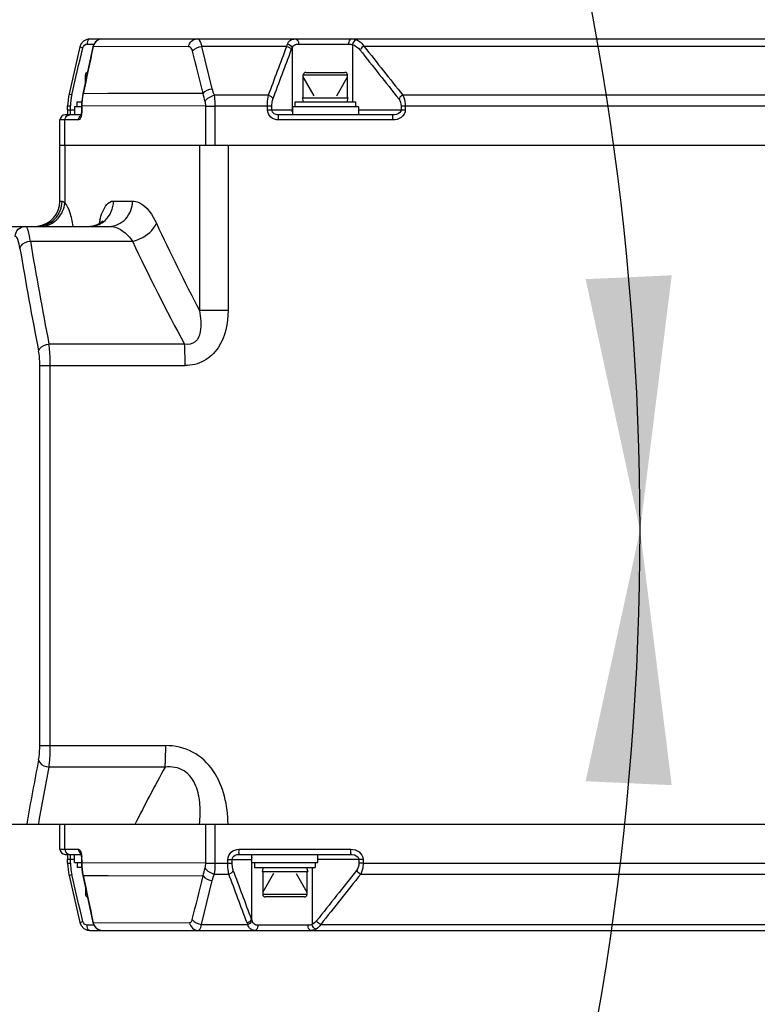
# Model space of a CAD drawing. Header units: millimetres. Extents: x 0 to 8410, y 0 to 5940.
# Tile 74 of 122: x 5145 to 5291, y 1736 to 1930. Entities that reach past the tile are written whole.
import ezdxf

# ---------------------------------------------------------------- set-up
doc = ezdxf.new("R2010")
doc.units = ezdxf.units.MM
doc.header["$LTSCALE"] = 462.55
doc.layers.get('0').update_dxf_attribs({"linetype": 'CONTINUOUS'})
for name, color, linetype in [('204102000021_DXF_DIMENSION', 7, 'CONTINUOUS'), ('304102000022DXF_CONTINUOUS_LINE', 7, 'CONTINUOUS'), ('304105000070DXF_CONTINUOUS_LINE', 7, 'CONTINUOUS'), ('304106000010DXF_CONTINUOUS_LINE', 7, 'CONTINUOUS'), ('304107000020DXF_CONTINUOUS_LINE', 7, 'CONTINUOUS'), ('304107000021DXF_CONTINUOUS_LINE', 7, 'CONTINUOUS'), ('501023000065DXF_CONTINUOUS_LINE', 7, 'CONTINUOUS'), ('604006000002DXF_CONTINUOUS_LINE', 7, 'CONTINUOUS')]:
    doc.layers.add(name, color=color, linetype=linetype)
doc.styles.get("Standard").update_dxf_attribs({"font": 'txt', "width": 0.7})
doc.dimstyles.new('DIMSTYLE_12', dxfattribs={"dimtxt": 65, "dimasz": 50, "dimexe": 1, "dimexo": 0, "dimtad": 1, "dimdsep": 46, "dimtxsty": 'Standard', "dimblk": '_FILLED', "dimblk1": '_FILLED', "dimblk2": '_FILLED', "dimcen": 0.09, "dimclrt": 5, "dimazin": 2, "dimtp": 0.5, "dimtm": 0.5, "dimtfac": 1, "dimtofl": 0, "dimtmove": 0, "dimatfit": 3, "dimldrblk": '_FILLED', "dimfxl": 0, "dimtolj": 1, "dimarcsym": 0})
doc.dimstyles.new('DIMSTYLE_13', dxfattribs={"dimtxt": 65, "dimasz": 50, "dimexe": 1, "dimexo": 0, "dimtad": 1, "dimdec": 1, "dimdsep": 46, "dimtxsty": 'Standard', "dimblk": '_FILLED', "dimblk1": '_FILLED', "dimblk2": '_FILLED', "dimcen": 0.09, "dimclrt": 5, "dimazin": 2, "dimtp": 1.2, "dimtm": 1.2, "dimtfac": 1, "dimtdec": 1, "dimtofl": 0, "dimtmove": 0, "dimatfit": 3, "dimldrblk": '_FILLED', "dimfxl": 0, "dimtolj": 1, "dimarcsym": 0})
doc.dimstyles.new('DIMSTYLE_14', dxfattribs={"dimtxt": 65, "dimasz": 50, "dimexe": 1, "dimexo": 0, "dimgap": 3.25, "dimtad": 0, "dimtih": 1, "dimtoh": 1, "dimdec": 1, "dimdsep": 46, "dimtxsty": 'Standard', "dimblk": '_FILLED', "dimblk1": '_FILLED', "dimblk2": '_FILLED', "dimcen": 0.09, "dimclrt": 5, "dimazin": 2, "dimtp": 0.5, "dimtm": 0.5, "dimtfac": 1, "dimtdec": 65535, "dimtofl": 0, "dimtmove": 0, "dimatfit": 3, "dimldrblk": '_FILLED', "dimfxl": 0, "dimtolj": 1, "dimarcsym": 0})

# ---------------------------------------------------------------- blocks, each defined once
blk = doc.blocks.new('_FILLED')
at = {"color": 0, "linetype": 'ByBlock'}
blk.add_solid([(0, 0), (-1, 0.17), (-1, -0.17)], dxfattribs=at)
blk = doc.blocks.new('*D24')
at = {"layer": '204102000021_DXF_DIMENSION', "color": 2, "linetype": 'Continuous'}
for p, q in [((4713.77, 1829.56), (5398.84, 2347.15)), ((4993.83, 2041.15), (4713.77, 1829.56)), ((4993.83, 2041.15), (4993.83, 2041.15))]:
    blk.add_line(p, q, dxfattribs=at)
at = {"layer": '204102000021_DXF_DIMENSION', "color": 2, "linetype": 'Continuous', "xscale": 50, "yscale": 50, "zscale": 50, "rotation": 217.0737599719}
blk.add_blockref('_FILLED', (4993.83, 2041.15), dxfattribs=at)
blk = doc.blocks.new('*D25')
at = {"layer": '204102000021_DXF_DIMENSION', "color": 2, "linetype": 'Continuous'}
for p, q in [((4713.77, 1829.56), (6309.86, 2495.22)), ((6057.54, 2389.99), (4713.77, 1829.56)), ((6057.54, 2389.99), (6057.54, 2389.99))]:
    blk.add_line(p, q, dxfattribs=at)
at = {"layer": '204102000021_DXF_DIMENSION', "color": 2, "linetype": 'Continuous', "xscale": 50, "yscale": 50, "zscale": 50, "rotation": 202.638452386}
blk.add_blockref('_FILLED', (6057.54, 2389.99), dxfattribs=at)
blk = doc.blocks.new('*D26')
at = {"layer": '204102000021_DXF_DIMENSION', "color": 2, "linetype": 'Continuous'}
for start, end in [(94.7914, 165), (0, 69.8438)]:
    blk.add_arc((4713.77, 1829.56), 554.1, start, end, dxfattribs=at)
for points in [[(4185.56, 2023.2), (4178.56, 1972.97), (4201.77, 2018.07)], [(5257.12, 1879.13), (5267.87, 1829.56), (5274.11, 1879.89)]]:
    blk.add_solid(points, dxfattribs=at)
blk = doc.blocks.new('*D27')
at = {"layer": '204102000021_DXF_DIMENSION', "color": 2, "linetype": 'Continuous'}
for start, end in [(290.1562, 360), (195, 265.2086)]:
    blk.add_arc((4713.77, 1829.56), 554.1, start, end, dxfattribs=at)
for points in [[(5274.11, 1779.23), (5267.87, 1829.56), (5257.12, 1780)], [(4201.77, 1641.06), (4178.56, 1686.15), (4185.56, 1635.92)]]:
    blk.add_solid(points, dxfattribs=at)

msp = doc.modelspace()

# ---------------------------------------------------------------- linework, layer by layer
at = {"layer": '304102000022DXF_CONTINUOUS_LINE', "color": 7, "linetype": 'Continuous'}
for p, q in [((5153.395, 1894.561), (5153.395, 1905.561)), ((5153.396, 1905.561), (5181.182, 1905.561)), ((5184.875, 1905.561), (5613.244, 1905.561)), ((5140.852, 1889.561), (5163.128, 1889.561)), ((5137.252, 1771.561), (5181.281, 1771.561)), ((5184.89, 1771.561), (5514.361, 1771.561))]:
    msp.add_line(p, q, dxfattribs=at)
at = {"layer": '304102000022DXF_CONTINUOUS_LINE', "color": 9, "linetype": 'Continuous'}
for p, q in [((5154.355, 1905.561), (5154.355, 1894.137)), ((5180.908, 1905.561), (5180.908, 1872.974)), ((5186.566, 1905.561), (5186.566, 1872.974)), ((5153.395, 1894.561), (5153.813, 1894.561)), ((5163.952, 1894.561), (5167.698, 1894.561)), ((5147.553, 1886.633), (5167.696, 1886.633)), ((5186.566, 1872.974), (5180.908, 1872.974)), ((5177.978, 1866.319), (5151.222, 1866.319)), ((5149.405, 1862.076), (5178.092, 1862.076)), ((5149.405, 1787.047), (5149.405, 1862.076)), ((5151.483, 1787.047), (5151.483, 1862.076)), ((5149.405, 1787.047), (5174.259, 1787.047)), ((5174.147, 1782.804), (5151.222, 1782.804))]:
    msp.add_line(p, q, dxfattribs=at)
at = {"layer": '304102000022DXF_CONTINUOUS_LINE', "color": 7, "linetype": 'Continuous'}
msp.add_lwpolyline([(5161.824, 1890.646), (5161.831, 1890.66), (5161.594, 1890.393), (5160.915, 1889.93), (5159.872, 1889.602), (5159.334, 1889.561)], dxfattribs=at)
msp.add_arc((5148.395, 1894.561), 5, 275.92694, 360, dxfattribs=at)
at = {"layer": '304102000022DXF_CONTINUOUS_LINE', "color": 9, "linetype": 'Continuous'}
for centre, radius, start, end in [((5159.309, 1893.943), 4.382, 287.96016, 294.09485), ((5175.628, 1887.381), 14.753, 166.62007, 169.21967), ((5523.662, 2052.903), 387.111, 204.85884, 207.69737), ((5956.513, 2022.255), 820.25, 189.517138, 190.959079), ((5516.567, 2050.463), 385.424, 205.15479, 208.53985), ((5952.834, 2020.876), 818.652, 189.538369, 190.983229), ((5953.538, 1628.115), 819.369, 169.0171, 169.91733), ((5957.342, 1626.712), 821.093, 169.041218, 169.839249), ((5517.66, 1594.275), 391.848, 151.24084, 153.09981)]:
    msp.add_arc(centre, radius, start, end, dxfattribs=at)
for points, knots in [([(5148.917, 1889.561), (5150.17, 1889.561), (5152.793, 1890.654), (5153.813, 1893.29), (5153.813, 1894.561)], [0, 0, 0, 0, 0.4962739, 1, 1, 1, 1]), ([(5150.167, 1889.493), (5151.242, 1889.727), (5153.267, 1890.913), (5154.248, 1893.054), (5154.355, 1894.137)], [0, 0, 0, 0, 0.5025619, 1, 1, 1, 1]), ([(5153.813, 1894.561), (5153.966, 1894.561), (5154.164, 1894.372), (5154.307, 1894.2), (5154.355, 1894.137)], [0, 0, 0, 0, 0.6609998, 1, 1, 1, 1]), ([(5154.355, 1894.137), (5154.803, 1893.657), (5155.469, 1892.112), (5155.797, 1890.531), (5155.927, 1889.574)], [0, 0, 0, 0, 0.4050406, 1, 1, 1, 1]), ([(5161.275, 1890.795), (5161.405, 1891.338), (5161.809, 1892.766), (5162.928, 1894.561), (5163.952, 1894.561)], [0, 0, 0, 0, 0.3526486, 1, 1, 1, 1]), ([(5163.128, 1889.561), (5164.311, 1889.561), (5166.823, 1890.739), (5167.698, 1893.301), (5167.698, 1894.561)], [0, 0, 0, 0, 0.4841118, 1, 1, 1, 1]), ([(5167.698, 1894.561), (5168.128, 1894.561), (5170.355, 1893.979), (5171.666, 1891.793), (5172.419, 1890.168)], [0, 0, 0, 0, 0.193507, 1, 1, 1, 1]), ([(5144.57, 1887.561), (5144.57, 1888.071), (5144.985, 1889.128), (5146.039, 1889.561), (5146.544, 1889.561)], [0, 0, 0, 0, 0.5022792, 1, 1, 1, 1]), ([(5147.553, 1886.633), (5147.446, 1887.364), (5147.281, 1888.199), (5146.855, 1889.561), (5146.544, 1889.561)], [0, 0, 0, 0, 0.7037141, 1, 1, 1, 1]), ([(5163.128, 1889.561), (5163.535, 1889.561), (5165.395, 1889.259), (5166.889, 1887.833), (5167.696, 1886.633)], [0, 0, 0, 0, 0.2192288, 1, 1, 1, 1]), ([(5167.696, 1886.633), (5168.219, 1886.741), (5170.114, 1887.364), (5171.869, 1888.804), (5172.419, 1890.168)], [0, 0, 0, 0, 0.2664752, 1, 1, 1, 1]), ([(5145.5, 1885.218), (5145.401, 1885.806), (5145.263, 1886.514), (5144.832, 1887.561), (5144.57, 1887.561)], [0, 0, 0, 0, 0.6945957, 1, 1, 1, 1]), ([(5145.5, 1885.218), (5145.53, 1885.403), (5145.909, 1886.218), (5146.874, 1886.595), (5147.553, 1886.633)], [0, 0, 0, 0, 0.2160814, 1, 1, 1, 1]), ([(5180.908, 1872.974), (5181.041, 1872.272), (5181.231, 1870.841), (5181.176, 1868.721), (5180.397, 1866.461), (5178.684, 1866.16), (5177.978, 1866.319)], [0, 0, 0, 0, 0.2484239, 0.49766, 0.7483246, 1, 1, 1, 1]), ([(5186.566, 1872.974), (5186.566, 1870.432), (5185.774, 1866.381), (5181.983, 1862.688), (5179.366, 1862.076), (5178.092, 1862.076)], [0, 0, 0, 0, 0.4991211, 0.7497628, 1, 1, 1, 1]), ([(5149.177, 1864.905), (5149.212, 1865.088), (5149.6, 1865.891), (5150.548, 1866.273), (5151.222, 1866.319)], [0, 0, 0, 0, 0.2166813, 1, 1, 1, 1]), ([(5151.483, 1862.076), (5151.483, 1862.467), (5151.461, 1863.884), (5151.372, 1865.303), (5151.222, 1866.319)], [0, 0, 0, 0, 0.2755055, 1, 1, 1, 1]), ([(5178.092, 1862.076), (5178.092, 1862.466), (5178.082, 1863.881), (5178.044, 1865.296), (5177.978, 1866.319)], [0, 0, 0, 0, 0.2757022, 1, 1, 1, 1]), ([(5149.405, 1862.076), (5149.405, 1862.337), (5149.386, 1863.283), (5149.308, 1864.231), (5149.177, 1864.905)], [0, 0, 0, 0, 0.2754308, 1, 1, 1, 1]), ([(5149.177, 1784.218), (5149.216, 1784.419), (5149.36, 1785.355), (5149.405, 1786.304), (5149.405, 1787.047)], [0, 0, 0, 0, 0.2154187, 1, 1, 1, 1]), ([(5151.222, 1782.804), (5151.266, 1783.106), (5151.432, 1784.514), (5151.483, 1785.934), (5151.483, 1787.047)], [0, 0, 0, 0, 0.2150607, 1, 1, 1, 1]), ([(5174.147, 1782.804), (5174.166, 1783.107), (5174.237, 1784.52), (5174.259, 1785.935), (5174.259, 1787.047)], [0, 0, 0, 0, 0.2144576, 1, 1, 1, 1]), ([(5186.564, 1771.561), (5186.539, 1773.4), (5186.111, 1777.086), (5183.96, 1782.259), (5179.824, 1786.191), (5176.083, 1787.046), (5174.259, 1787.047)], [0, 0, 0, 0, 0.2511137, 0.5016033, 0.7509125, 1, 1, 1, 1]), ([(5149.177, 1784.218), (5149.212, 1784.035), (5149.6, 1783.232), (5150.548, 1782.85), (5151.222, 1782.804)], [0, 0, 0, 0, 0.2166811, 1, 1, 1, 1]), ([(5180.947, 1771.561), (5181.075, 1772.819), (5181.146, 1775.362), (5180.472, 1779.119), (5178.179, 1782.488), (5175.406, 1782.957), (5174.147, 1782.804)], [0, 0, 0, 0, 0.2498754, 0.4998622, 0.7493323, 1, 1, 1, 1])]:
    msp.add_open_spline(points, degree=3, knots=knots, dxfattribs=at)
for points in [[(5162.292, 1890.723), (5163.327, 1891.657), (5163.952, 1893.167), (5163.952, 1894.561)], [(5159.329, 1889.561), (5159.778, 1889.561), (5160.233, 1889.635), (5160.66, 1889.774)], [(5161.098, 1889.942), (5161.532, 1890.136), (5161.939, 1890.405), (5162.292, 1890.723)]]:
    msp.add_open_spline(points, degree=3, dxfattribs=at)
at = {"layer": '304105000070DXF_CONTINUOUS_LINE', "color": 7, "linetype": 'Continuous'}
for p, q in [((5156.774, 1914.161), (5157.698, 1914.161)), ((5156.774, 1913.161), (5156.774, 1914.161)), ((5199.774, 1914.161), (5211.773, 1914.161)), ((5199.774, 1913.161), (5199.774, 1914.161)), ((5211.774, 1913.161), (5211.774, 1914.161)), ((5156.774, 1763.961), (5156.774, 1762.961)), ((5191.774, 1763.961), (5191.774, 1762.961)), ((5203.774, 1763.961), (5203.774, 1762.961)), ((5157.7, 1762.961), (5156.774, 1762.961)), ((5191.774, 1762.961), (5203.773, 1762.961))]:
    msp.add_line(p, q, dxfattribs=at)
at = {"layer": '304106000010DXF_CONTINUOUS_LINE', "color": 7, "linetype": 'Continuous'}
for p, q in [((5157.655, 1913.161), (5156.274, 1913.161)), ((5156.274, 1913.161), (5156.274, 1911.561)), ((5212.274, 1913.161), (5199.274, 1913.161)), ((5199.274, 1913.161), (5199.274, 1911.561)), ((5212.274, 1913.161), (5212.274, 1911.561)), ((5156.274, 1763.961), (5156.274, 1765.561)), ((5191.274, 1763.961), (5191.274, 1765.561)), ((5204.274, 1763.961), (5204.274, 1765.561)), ((5156.274, 1763.961), (5157.655, 1763.961)), ((5191.274, 1763.961), (5204.274, 1763.961))]:
    msp.add_line(p, q, dxfattribs=at)
at = {"layer": '304107000020DXF_CONTINUOUS_LINE', "color": 7, "linetype": 'Continuous'}
for p, q in [((5153.395, 1766.561), (5153.395, 1771.561)), ((5180.947, 1771.561), (5375.431, 1771.561)), ((5154.396, 1765.561), (5157.529, 1765.561)), ((5157.499, 1765.671), (5157.584, 1765.352)), ((5188.62, 1765.561), (5210.688, 1765.561)), ((5154.904, 1763.796), (5154.904, 1764.561)), ((5157.655, 1764.561), (5157.655, 1763.798)), ((5155.18, 1761.384), (5157.334, 1752.094)), ((5157.906, 1761.404), (5159.881, 1752.112)), ((5159.209, 1750.561), (5607.37, 1750.561))]:
    msp.add_line(p, q, dxfattribs=at)
at = {"layer": '304107000020DXF_CONTINUOUS_LINE', "color": 9, "linetype": 'Continuous'}
for p, q in [((5154.355, 1766.561), (5154.355, 1771.561)), ((5182.154, 1763.864), (5182.154, 1771.561)), ((5184.032, 1763.804), (5184.032, 1771.561)), ((5153.395, 1766.561), (5157.022, 1766.561)), ((5188.687, 1766.561), (5210.761, 1766.561)), ((5156.274, 1764.561), (5154.904, 1764.561)), ((5154.904, 1763.796), (5155.481, 1763.796)), ((5155.481, 1763.796), (5155.481, 1764.561)), ((5157.713, 1764.561), (5157.655, 1764.561)), ((5182.154, 1763.864), (5157.655, 1763.798)), ((5157.713, 1764.561), (5157.713, 1763.798)), ((5184.032, 1763.804), (5187.377, 1763.804)), ((5186.505, 1764.561), (5191.274, 1764.561)), ((5186.505, 1763.804), (5186.505, 1764.561)), ((5187.377, 1763.804), (5187.377, 1764.561)), ((5191.196, 1764.561), (5191.196, 1752.766)), ((5213.221, 1764.561), (5204.274, 1764.561)), ((5212.382, 1764.561), (5212.382, 1763.804)), ((5213.221, 1763.804), (5212.382, 1763.804)), ((5213.221, 1764.561), (5213.221, 1763.804)), ((5213.221, 1763.804), (5368.406, 1763.805)), ((5157.97, 1761.369), (5157.906, 1761.404)), ((5157.97, 1761.369), (5162.931, 1761.368)), ((5162.931, 1761.368), (5181.656, 1761.316)), ((5183.875, 1761.683), (5186.704, 1761.683)), ((5203.136, 1762.961), (5203.136, 1751.732)), ((5212.735, 1761.683), (5368.597, 1761.684)), ((5181.314, 1751.733), (5183.441, 1760.411)), ((5160.081, 1751.561), (5158.786, 1751.561)), ((5159.944, 1752.077), (5159.881, 1752.112)), ((5159.944, 1752.077), (5178.934, 1752.096)), ((5181.314, 1751.733), (5190.435, 1751.733)), ((5202.327, 1751.561), (5192.525, 1751.561)), ((5204.844, 1751.733), (5373.306, 1751.733))]:
    msp.add_line(p, q, dxfattribs=at)
at = {"layer": '304107000020DXF_CONTINUOUS_LINE', "color": 7, "linetype": 'Continuous'}
for points in [[(5154.831, 1765.561), (5154.841, 1765.512), (5154.884, 1765.113)], [(5157.458, 1765.772), (5157.449, 1765.784), (5157.499, 1765.671)], [(5157.584, 1765.352), (5157.645, 1764.874), (5157.655, 1764.561)], [(5154.884, 1765.113), (5154.903, 1764.632), (5154.904, 1764.561)], [(5154.904, 1763.796), (5154.919, 1763.219), (5155.076, 1761.887), (5155.18, 1761.384)], [(5157.655, 1763.798), (5157.666, 1763.295), (5157.801, 1761.971), (5157.906, 1761.404)], [(5157.334, 1752.094), (5157.564, 1751.518), (5158.07, 1750.948), (5158.742, 1750.621), (5159.211, 1750.561)], [(5159.881, 1752.112), (5160.081, 1751.56), (5160.553, 1750.977), (5161.186, 1750.635), (5161.685, 1750.561)]]:
    msp.add_lwpolyline(points, dxfattribs=at)
msp.add_arc((5154.395, 1766.561), 1, 180, 270, dxfattribs=at)
at = {"layer": '304107000020DXF_CONTINUOUS_LINE', "color": 9, "linetype": 'Continuous'}
for centre, radius, start, end in [((5165.18, 1763.797), 9.698, 180.00357, 189.88582), ((5152.158, 1764.567), 5.554, 2.76387, 5.27505), ((5152.049, 1764.561), 5.664, 0.00845, 2.77719), ((5169.334, 1763.798), 11.622, 179.99941, 186.86007), ((5165.095, 1763.784), 9.613, 189.90019, 193.07299), ((5169.199, 1763.782), 11.485, 186.86278, 191.89302), ((5169.064, 1763.755), 11.348, 191.90073, 192.13584), ((5162.064, 1752.551), 2.172, 192.61431, 199.05427), ((5197.265, 1754.664), 7.432, 200.5119, 203.2219), ((5198.878, 1755.28), 8.084, 198.12014, 200.57082), ((5161.789, 1752.374), 1.84, 223.98861, 233.03924), ((5161.695, 1752.224), 1.663, 249.56155, 255.07651), ((5161.687, 1752.185), 1.624, 255.02298, 269.92566)]:
    msp.add_arc(centre, radius, start, end, dxfattribs=at)
for points in [[(5154.355, 1766.561), (5154.355, 1766.197), (5154.609, 1765.785), (5154.943, 1765.639)], [(5157.022, 1766.561), (5157.022, 1766.233), (5157.214, 1765.866), (5157.494, 1765.695)], [(5157.619, 1765.563), (5157.652, 1765.403), (5157.674, 1765.241), (5157.689, 1765.078)], [(5182.044, 1762.906), (5182.145, 1763.211), (5182.157, 1763.542), (5182.156, 1763.864)], [(5212.382, 1763.804), (5212.382, 1763.308), (5212.225, 1762.779), (5211.917, 1762.39)], [(5157.886, 1752.319), (5157.169, 1755.417), (5156.45, 1758.513), (5155.731, 1761.61)], [(5157.97, 1761.369), (5158.629, 1758.272), (5159.287, 1755.175), (5159.944, 1752.077)], [(5179.498, 1752.679), (5180.217, 1755.558), (5180.936, 1758.437), (5181.656, 1761.316)], [(5181.656, 1761.316), (5181.738, 1761.855), (5181.872, 1762.388), (5182.044, 1762.906)], [(5181.656, 1761.316), (5182.059, 1760.784), (5182.777, 1760.471), (5183.441, 1760.411)], [(5182.044, 1762.906), (5182.396, 1762.262), (5183.154, 1761.818), (5183.875, 1761.683)], [(5183.441, 1760.411), (5183.548, 1760.846), (5183.697, 1761.272), (5183.875, 1761.683)], [(5186.704, 1761.683), (5187.075, 1761.764), (5187.483, 1762.028), (5187.597, 1762.39)], [(5190.304, 1752.059), (5189.104, 1755.267), (5187.904, 1758.475), (5186.704, 1761.683)], [(5191.196, 1752.766), (5189.996, 1755.974), (5188.796, 1759.182), (5187.597, 1762.39)], [(5211.917, 1762.39), (5209.288, 1759.073), (5206.658, 1755.756), (5204.027, 1752.44)], [(5212.735, 1761.683), (5210.106, 1758.365), (5207.476, 1755.049), (5204.844, 1751.733)], [(5212.735, 1761.683), (5212.459, 1761.786), (5212.032, 1762.005), (5212.095, 1762.293)], [(5158.786, 1751.561), (5158.394, 1751.561), (5157.974, 1751.937), (5157.886, 1752.319)], [(5160.011, 1751.842), (5160.106, 1751.567), (5160.262, 1751.305), (5160.464, 1751.095)], [(5179.498, 1752.679), (5179.894, 1752.123), (5180.634, 1751.794), (5181.314, 1751.733)], [(5190.304, 1752.059), (5190.675, 1752.14), (5191.082, 1752.404), (5191.196, 1752.766)], [(5190.435, 1751.733), (5190.725, 1751.804), (5191.255, 1752.078), (5191.1, 1752.333)], [(5203.136, 1751.732), (5202.89, 1751.607), (5202.602, 1751.561), (5202.327, 1751.561)], [(5204.027, 1752.44), (5203.792, 1752.143), (5203.483, 1751.886), (5203.136, 1751.732)], [(5203.926, 1750.789), (5203.527, 1750.884), (5203.21, 1751.329), (5203.136, 1751.732)], [(5204.844, 1751.733), (5204.615, 1751.359), (5204.306, 1751.008), (5203.926, 1750.789)], [(5204.844, 1751.733), (5204.568, 1751.836), (5204.141, 1752.056), (5204.205, 1752.344)], [(5160.682, 1750.903), (5160.814, 1750.804), (5160.96, 1750.723), (5161.114, 1750.665)], [(5203.926, 1750.789), (5203.644, 1750.627), (5203.302, 1750.561), (5202.977, 1750.561)]]:
    msp.add_open_spline(points, degree=3, dxfattribs=at)
for points, knots in [([(5154.943, 1765.639), (5155.001, 1765.614), (5155.12, 1765.575), (5155.245, 1765.561), (5155.307, 1765.561)], [0, 0, 0, 0, 0.5048718, 1, 1, 1, 1]), ([(5155.481, 1764.561), (5155.481, 1764.803), (5155.517, 1765.157), (5155.442, 1765.416), (5155.482, 1765.56), (5155.458, 1765.561)], [0, 0, 0, 0, 0.7239499, 0.9289427, 1, 1, 1, 1]), ([(5157.022, 1766.561), (5157.085, 1766.561), (5157.473, 1766.368), (5157.552, 1765.897), (5157.619, 1765.563)], [0, 0, 0, 0, 0.1553306, 1, 1, 1, 1]), ([(5186.505, 1764.561), (5186.505, 1765.093), (5187.036, 1766.192), (5188.151, 1766.561), (5188.687, 1766.561)], [0, 0, 0, 0, 0.498133, 1, 1, 1, 1]), ([(5187.377, 1764.561), (5187.377, 1764.712), (5187.546, 1765.289), (5188.202, 1765.561), (5188.62, 1765.561)], [0, 0, 0, 0, 0.265241, 1, 1, 1, 1]), ([(5188.687, 1766.561), (5188.687, 1766.326), (5188.602, 1766.105), (5188.718, 1765.561), (5188.62, 1765.561)], [0, 0, 0, 0, 0.7045679, 1, 1, 1, 1]), ([(5210.761, 1766.561), (5210.761, 1766.326), (5210.679, 1766.104), (5210.787, 1765.561), (5210.688, 1765.561)], [0, 0, 0, 0, 0.7041249, 1, 1, 1, 1]), ([(5210.688, 1765.561), (5211.206, 1765.561), (5212.001, 1765.415), (5212.382, 1764.742), (5212.382, 1764.561)], [0, 0, 0, 0, 0.7411339, 1, 1, 1, 1]), ([(5210.761, 1766.561), (5211.334, 1766.561), (5212.517, 1766.265), (5213.221, 1765.128), (5213.221, 1764.561)], [0, 0, 0, 0, 0.5032251, 1, 1, 1, 1]), ([(5182.154, 1763.864), (5182.267, 1763.858), (5182.893, 1763.833), (5183.519, 1763.817), (5184.032, 1763.804)], [0, 0, 0, 0, 0.1812845, 1, 1, 1, 1]), ([(5183.875, 1761.683), (5183.903, 1761.833), (5184.006, 1762.536), (5184.033, 1763.247), (5184.032, 1763.804)], [0, 0, 0, 0, 0.2155219, 1, 1, 1, 1]), ([(5186.704, 1761.683), (5186.67, 1761.831), (5186.544, 1762.532), (5186.505, 1763.245), (5186.505, 1763.804)], [0, 0, 0, 0, 0.2142156, 1, 1, 1, 1]), ([(5187.597, 1762.39), (5187.56, 1762.487), (5187.423, 1762.946), (5187.377, 1763.429), (5187.377, 1763.804)], [0, 0, 0, 0, 0.2156375, 1, 1, 1, 1]), ([(5191.273, 1764.954), (5191.248, 1764.892), (5191.209, 1764.763), (5191.196, 1764.628), (5191.196, 1764.561)], [0, 0, 0, 0, 0.5027829, 1, 1, 1, 1]), ([(5213.221, 1763.804), (5213.221, 1763.605), (5213.181, 1762.878), (5212.992, 1762.147), (5212.735, 1761.683)], [0, 0, 0, 0, 0.2729647, 1, 1, 1, 1]), ([(5155.18, 1761.384), (5155.167, 1761.439), (5155.466, 1761.503), (5155.593, 1761.571), (5155.731, 1761.61)], [0, 0, 0, 0, 0.28266, 1, 1, 1, 1]), ([(5157.335, 1752.094), (5157.322, 1752.149), (5157.621, 1752.212), (5157.748, 1752.28), (5157.886, 1752.319)], [0, 0, 0, 0, 0.2825956, 1, 1, 1, 1]), ([(5159.209, 1750.561), (5159.149, 1750.561), (5158.798, 1750.787), (5158.786, 1751.241), (5158.786, 1751.561)], [0, 0, 0, 0, 0.156897, 1, 1, 1, 1]), ([(5178.934, 1752.096), (5179.126, 1752.096), (5179.395, 1752.326), (5179.477, 1752.592), (5179.498, 1752.679)], [0, 0, 0, 0, 0.680159, 1, 1, 1, 1]), ([(5178.934, 1752.096), (5179.022, 1751.682), (5179.432, 1750.901), (5180.268, 1750.561), (5180.662, 1750.561)], [0, 0, 0, 0, 0.518196, 1, 1, 1, 1]), ([(5180.662, 1750.561), (5180.736, 1750.561), (5181.194, 1750.771), (5181.254, 1751.344), (5181.314, 1751.733)], [0, 0, 0, 0, 0.1586858, 1, 1, 1, 1]), ([(5191.775, 1750.561), (5191.486, 1750.561), (5190.809, 1750.764), (5190.535, 1751.403), (5190.435, 1751.733)], [0, 0, 0, 0, 0.4563165, 1, 1, 1, 1]), ([(5192.525, 1751.561), (5192.27, 1751.561), (5191.703, 1751.681), (5191.407, 1752.182), (5191.31, 1752.44)], [0, 0, 0, 0, 0.4794357, 1, 1, 1, 1]), ([(5191.775, 1750.561), (5192.084, 1750.561), (5192.479, 1751.004), (5192.525, 1751.433), (5192.525, 1751.561)], [0, 0, 0, 0, 0.7060291, 1, 1, 1, 1]), ([(5202.977, 1750.561), (5202.69, 1750.561), (5202.362, 1751.034), (5202.327, 1751.433), (5202.327, 1751.561)], [0, 0, 0, 0, 0.6909879, 1, 1, 1, 1])]:
    msp.add_open_spline(points, degree=3, knots=knots, dxfattribs=at)
at = {"layer": '304107000021DXF_CONTINUOUS_LINE', "color": 7, "linetype": 'Continuous'}
for p, q in [((5159.209, 1926.561), (5607.023, 1926.561)), ((5157.334, 1925.029), (5155.18, 1915.739)), ((5159.881, 1925.011), (5157.906, 1915.719)), ((5154.904, 1912.561), (5154.904, 1913.327)), ((5157.655, 1913.325), (5157.655, 1912.561)), ((5157.528, 1911.561), (5154.396, 1911.561)), ((5219.01, 1911.561), (5196.451, 1911.561)), ((5153.395, 1905.561), (5153.395, 1910.561)), ((5153.396, 1905.561), (5390.34, 1905.561))]:
    msp.add_line(p, q, dxfattribs=at)
at = {"layer": '304107000021DXF_CONTINUOUS_LINE', "color": 9, "linetype": 'Continuous'}
for p, q in [((5158.786, 1925.561), (5160.092, 1925.561)), ((5159.944, 1925.046), (5159.881, 1925.011)), ((5178.726, 1925.027), (5159.944, 1925.046)), ((5198.151, 1925.097), (5181.386, 1925.097)), ((5183.441, 1916.712), (5181.386, 1925.097)), ((5199.196, 1924.75), (5199.196, 1912.561)), ((5200.501, 1925.561), (5210.332, 1925.561)), ((5211.136, 1925.436), (5211.136, 1914.161)), ((5388.909, 1925.097), (5213.408, 1925.097)), ((5157.97, 1915.754), (5157.906, 1915.719)), ((5162.832, 1915.756), (5157.97, 1915.754)), ((5181.656, 1915.807), (5162.832, 1915.756)), ((5194.535, 1915.44), (5183.875, 1915.44)), ((5383.875, 1915.439), (5221.055, 1915.44)), ((5154.904, 1913.327), (5155.481, 1913.327)), ((5155.481, 1912.561), (5155.481, 1913.327)), ((5182.154, 1913.259), (5157.655, 1913.325)), ((5157.713, 1913.325), (5157.713, 1912.561)), ((5182.154, 1913.334), (5184.032, 1913.319)), ((5182.154, 1905.561), (5182.154, 1913.334)), ((5182.154, 1913.259), (5184.032, 1913.259)), ((5195.207, 1913.319), (5184.032, 1913.319)), ((5184.032, 1905.561), (5184.032, 1913.319)), ((5194.336, 1912.561), (5194.336, 1913.319)), ((5195.207, 1912.561), (5195.207, 1913.319)), ((5383.685, 1913.318), (5220.699, 1913.319)), ((5220.699, 1913.319), (5220.699, 1912.561)), ((5221.541, 1913.319), (5221.541, 1912.561)), ((5154.904, 1912.561), (5156.274, 1912.561)), ((5157.713, 1912.561), (5157.655, 1912.561)), ((5194.336, 1912.561), (5199.274, 1912.561)), ((5212.274, 1912.561), (5221.541, 1912.561)), ((5157.022, 1910.561), (5153.395, 1910.561)), ((5154.355, 1905.561), (5154.355, 1910.561)), ((5219.085, 1910.561), (5196.52, 1910.561))]:
    msp.add_line(p, q, dxfattribs=at)
at = {"layer": '304107000021DXF_CONTINUOUS_LINE', "color": 7, "linetype": 'Continuous'}
for points in [[(5159.209, 1926.561), (5158.671, 1926.482), (5158.007, 1926.126), (5157.522, 1925.53), (5157.334, 1925.029)], [(5161.685, 1926.561), (5161.252, 1926.506), (5160.607, 1926.19), (5160.116, 1925.625), (5159.881, 1925.011)], [(5155.18, 1915.739), (5155.064, 1915.169), (5154.916, 1913.835), (5154.904, 1913.327)], [(5157.906, 1915.719), (5157.811, 1915.219), (5157.669, 1913.896), (5157.655, 1913.325)], [(5154.904, 1912.561), (5154.903, 1912.436), (5154.881, 1911.973), (5154.837, 1911.589), (5154.832, 1911.561)], [(5157.588, 1911.79), (5157.5, 1911.454), (5157.465, 1911.369)], [(5157.655, 1912.561), (5157.647, 1912.29), (5157.588, 1911.79)]]:
    msp.add_lwpolyline(points, dxfattribs=at)
at = {"layer": '304107000021DXF_CONTINUOUS_LINE', "color": 9, "linetype": 'Continuous'}
for centre, radius, start, end in [((5165.116, 1913.334), 9.635, 166.93155, 172.57934), ((5169.198, 1913.341), 11.484, 167.87382, 173.51017), ((5165.181, 1913.327), 9.7, 172.5835, 179.99889), ((5169.338, 1913.325), 11.625, 173.51046, 179.99993), ((5123.71, 1912.563), 31.771, 358.95051, 359.99712)]:
    msp.add_arc(centre, radius, start, end, dxfattribs=at)
at = {"layer": '304107000021DXF_CONTINUOUS_LINE', "color": 7, "linetype": 'Continuous'}
msp.add_arc((5154.395, 1910.561), 1, 90, 180, dxfattribs=at)
at = {"layer": '304107000021DXF_CONTINUOUS_LINE', "color": 9, "linetype": 'Continuous'}
for points, knots in [([(5159.209, 1926.561), (5159.149, 1926.561), (5158.798, 1926.336), (5158.786, 1925.881), (5158.786, 1925.561)], [0, 0, 0, 0, 0.156899, 1, 1, 1, 1]), ([(5161.685, 1926.561), (5161.292, 1926.561), (5160.457, 1926.231), (5160.037, 1925.458), (5159.944, 1925.046)], [0, 0, 0, 0, 0.4815526, 1, 1, 1, 1]), ([(5178.726, 1925.027), (5178.814, 1925.441), (5179.224, 1926.222), (5180.06, 1926.561), (5180.454, 1926.561)], [0, 0, 0, 0, 0.5180879, 1, 1, 1, 1]), ([(5181.386, 1925.097), (5181.349, 1925.309), (5181.24, 1925.855), (5180.835, 1926.561), (5180.454, 1926.561)], [0, 0, 0, 0, 0.3616503, 1, 1, 1, 1]), ([(5198.298, 1925.547), (5198.411, 1925.846), (5198.768, 1926.435), (5199.442, 1926.561), (5199.748, 1926.561)], [0, 0, 0, 0, 0.5108618, 1, 1, 1, 1]), ([(5199.748, 1926.561), (5200.058, 1926.561), (5200.455, 1926.12), (5200.501, 1925.69), (5200.501, 1925.561)], [0, 0, 0, 0, 0.7065239, 1, 1, 1, 1]), ([(5210.983, 1926.561), (5210.696, 1926.561), (5210.367, 1926.089), (5210.332, 1925.69), (5210.332, 1925.561)], [0, 0, 0, 0, 0.6911096, 1, 1, 1, 1]), ([(5157.335, 1925.029), (5157.322, 1924.974), (5157.621, 1924.911), (5157.748, 1924.842), (5157.886, 1924.804)], [0, 0, 0, 0, 0.2825956, 1, 1, 1, 1]), ([(5179.571, 1924.152), (5179.538, 1924.284), (5179.417, 1924.683), (5179.013, 1925.027), (5178.726, 1925.027)], [0, 0, 0, 0, 0.3208226, 1, 1, 1, 1]), ([(5199.041, 1924.39), (5199.065, 1924.453), (5199.113, 1924.574), (5199.168, 1924.693), (5199.196, 1924.75)], [0, 0, 0, 0, 0.5157505, 1, 1, 1, 1]), ([(5199.196, 1924.75), (5199.303, 1924.998), (5199.654, 1925.476), (5200.231, 1925.561), (5200.501, 1925.561)], [0, 0, 0, 0, 0.4998462, 1, 1, 1, 1]), ([(5211.92, 1926.405), (5212.06, 1926.349), (5212.657, 1926.045), (5213.127, 1925.53), (5213.408, 1925.097)], [0, 0, 0, 0, 0.2256738, 1, 1, 1, 1]), ([(5155.18, 1915.739), (5155.167, 1915.684), (5155.466, 1915.62), (5155.593, 1915.552), (5155.731, 1915.513)], [0, 0, 0, 0, 0.28266, 1, 1, 1, 1]), ([(5184.032, 1913.319), (5184.032, 1913.514), (5184.021, 1914.223), (5183.97, 1914.935), (5183.875, 1915.44)], [0, 0, 0, 0, 0.2751509, 1, 1, 1, 1]), ([(5194.336, 1913.319), (5194.336, 1913.515), (5194.353, 1914.225), (5194.422, 1914.938), (5194.535, 1915.44)], [0, 0, 0, 0, 0.2760662, 1, 1, 1, 1]), ([(5221.055, 1915.44), (5221.133, 1915.298), (5221.432, 1914.63), (5221.541, 1913.886), (5221.541, 1913.319)], [0, 0, 0, 0, 0.2218662, 1, 1, 1, 1]), ([(5195.207, 1913.319), (5195.207, 1913.694), (5195.253, 1914.177), (5195.39, 1914.636), (5195.426, 1914.733)], [0, 0, 0, 0, 0.7835683, 1, 1, 1, 1]), ([(5154.943, 1911.484), (5155.001, 1911.509), (5155.12, 1911.548), (5155.245, 1911.561), (5155.307, 1911.561)], [0, 0, 0, 0, 0.5048718, 1, 1, 1, 1]), ([(5155.458, 1911.561), (5155.493, 1911.563), (5155.427, 1911.786), (5155.474, 1911.875), (5155.476, 1911.981)], [0, 0, 0, 0, 0.2448188, 1, 1, 1, 1]), ([(5157.482, 1911.073), (5157.453, 1910.998), (5157.364, 1910.792), (5157.176, 1910.562), (5157.022, 1910.561)], [0, 0, 0, 0, 0.3452602, 1, 1, 1, 1]), ([(5196.52, 1910.561), (5195.984, 1910.561), (5194.868, 1910.93), (5194.336, 1912.029), (5194.336, 1912.561)], [0, 0, 0, 0, 0.5016781, 1, 1, 1, 1]), ([(5196.451, 1911.561), (5196.171, 1911.561), (5195.578, 1911.697), (5195.207, 1912.268), (5195.207, 1912.561)], [0, 0, 0, 0, 0.4878674, 1, 1, 1, 1]), ([(5196.52, 1910.561), (5196.52, 1910.797), (5196.436, 1911.019), (5196.55, 1911.561), (5196.451, 1911.561)], [0, 0, 0, 0, 0.7044145, 1, 1, 1, 1]), ([(5199.273, 1912.168), (5199.248, 1912.231), (5199.209, 1912.36), (5199.196, 1912.495), (5199.196, 1912.561)], [0, 0, 0, 0, 0.5027829, 1, 1, 1, 1]), ([(5220.699, 1912.561), (5220.699, 1912.381), (5220.327, 1911.706), (5219.528, 1911.561), (5219.01, 1911.561)], [0, 0, 0, 0, 0.2582738, 1, 1, 1, 1]), ([(5219.085, 1910.561), (5219.085, 1910.797), (5219.003, 1911.02), (5219.109, 1911.561), (5219.01, 1911.561)], [0, 0, 0, 0, 0.7039492, 1, 1, 1, 1]), ([(5221.541, 1912.561), (5221.541, 1911.997), (5220.842, 1910.86), (5219.659, 1910.561), (5219.085, 1910.561)], [0, 0, 0, 0, 0.4956367, 1, 1, 1, 1])]:
    msp.add_open_spline(points, degree=3, knots=knots, dxfattribs=at)
for points in [[(5210.983, 1926.561), (5211.3, 1926.561), (5211.626, 1926.521), (5211.92, 1926.405)], [(5155.731, 1915.513), (5156.45, 1918.61), (5157.169, 1921.706), (5157.886, 1924.804)], [(5157.886, 1924.804), (5157.975, 1925.186), (5158.394, 1925.561), (5158.786, 1925.561)], [(5159.944, 1925.046), (5159.287, 1921.948), (5158.629, 1918.851), (5157.97, 1915.754)], [(5179.571, 1924.152), (5179.967, 1924.708), (5180.707, 1925.036), (5181.386, 1925.097)], [(5194.535, 1915.44), (5195.74, 1918.659), (5196.945, 1921.878), (5198.151, 1925.097)], [(5198.151, 1925.097), (5198.192, 1925.242), (5198.228, 1925.393), (5198.301, 1925.525)], [(5198.151, 1925.097), (5198.521, 1925.016), (5198.928, 1924.752), (5199.041, 1924.39)], [(5198.298, 1925.547), (5198.69, 1925.464), (5199.104, 1925.139), (5199.196, 1924.75)], [(5210.332, 1925.561), (5210.585, 1925.561), (5210.913, 1925.571), (5211.065, 1925.369)], [(5211.486, 1926.163), (5211.295, 1925.973), (5211.171, 1925.703), (5211.136, 1925.436)], [(5211.136, 1925.436), (5211.704, 1925.252), (5212.219, 1924.858), (5212.59, 1924.39)], [(5211.92, 1926.405), (5211.757, 1926.375), (5211.603, 1926.28), (5211.486, 1926.163)], [(5213.408, 1925.097), (5213.131, 1924.994), (5212.704, 1924.775), (5212.767, 1924.487)], [(5213.408, 1925.097), (5215.958, 1921.879), (5218.507, 1918.66), (5221.055, 1915.44)], [(5181.656, 1915.807), (5180.961, 1918.588), (5180.266, 1921.37), (5179.571, 1924.152)], [(5195.426, 1914.733), (5196.631, 1917.952), (5197.836, 1921.171), (5199.041, 1924.39)], [(5212.59, 1924.39), (5215.139, 1921.172), (5217.688, 1917.953), (5220.236, 1914.733)], [(5181.656, 1915.807), (5182.059, 1916.338), (5182.777, 1916.652), (5183.441, 1916.712)], [(5182.044, 1914.217), (5181.872, 1914.735), (5181.738, 1915.268), (5181.656, 1915.807)], [(5182.044, 1914.217), (5182.396, 1914.861), (5183.154, 1915.305), (5183.875, 1915.44)], [(5183.875, 1915.44), (5183.697, 1915.851), (5183.548, 1916.277), (5183.441, 1916.712)], [(5194.535, 1915.44), (5194.906, 1915.359), (5195.313, 1915.095), (5195.426, 1914.733)], [(5221.055, 1915.44), (5220.778, 1915.338), (5220.35, 1915.118), (5220.413, 1914.83)], [(5182.154, 1913.334), (5182.157, 1913.631), (5182.137, 1913.936), (5182.044, 1914.217)], [(5220.236, 1914.733), (5220.543, 1914.344), (5220.699, 1913.815), (5220.699, 1913.319)], [(5154.355, 1910.561), (5154.355, 1910.926), (5154.609, 1911.338), (5154.943, 1911.484)], [(5157.022, 1910.561), (5157.022, 1910.89), (5157.214, 1911.257), (5157.494, 1911.427)], [(5157.619, 1911.557), (5157.586, 1911.393), (5157.543, 1911.23), (5157.482, 1911.073)], [(5157.713, 1912.561), (5157.713, 1912.225), (5157.685, 1911.887), (5157.619, 1911.557)]]:
    msp.add_open_spline(points, degree=3, dxfattribs=at)
at = {"layer": '501023000065DXF_CONTINUOUS_LINE', "color": 9, "linetype": 'Continuous'}
for p, q in [((5158.414, 1919.461), (5158.702, 1919.461)), ((5201.414, 1919.461), (5210.134, 1919.461)), ((5158.702, 1757.661), (5158.414, 1757.661)), ((5202.134, 1757.661), (5193.414, 1757.661))]:
    msp.add_line(p, q, dxfattribs=at)
at = {"layer": '501023000065DXF_CONTINUOUS_LINE', "color": 7, "linetype": 'Continuous'}
for p, q in [((5158.414, 1918.104), (5158.414, 1919.461)), ((5201.414, 1914.972), (5201.414, 1919.461)), ((5201.914, 1919.961), (5209.634, 1919.961)), ((5210.134, 1914.972), (5210.134, 1919.461)), ((5193.414, 1762.151), (5193.414, 1757.661)), ((5202.134, 1762.151), (5202.134, 1757.661)), ((5158.414, 1759.019), (5158.414, 1757.661)), ((5201.634, 1757.161), (5193.914, 1757.161))]:
    msp.add_line(p, q, dxfattribs=at)
at = {"layer": '501023000065DXF_CONTINUOUS_LINE', "color": 2, "linetype": 'Continuous'}
for p, q in [((5158.56, 1918.795), (5158.414, 1919.049)), ((5203.543, 1915.361), (5201.414, 1919.049)), ((5208.004, 1915.361), (5210.134, 1919.049)), ((5195.543, 1761.761), (5193.414, 1758.074)), ((5200.004, 1761.761), (5202.134, 1758.074)), ((5158.56, 1758.328), (5158.414, 1758.074))]:
    msp.add_line(p, q, dxfattribs=at)
at = {"layer": '501023000065DXF_CONTINUOUS_LINE', "color": 7, "linetype": 'Continuous'}
for centre, start, end in [((5158.914, 1919.461), 102.54043, 180), ((5201.914, 1919.461), 90, 180), ((5209.634, 1919.461), 0, 90), ((5158.914, 1757.661), 180, 257.45929), ((5193.914, 1757.661), 180, 270), ((5201.634, 1757.661), 270, 360)]:
    msp.add_arc(centre, 0.5, start, end, dxfattribs=at)
at = {"layer": '604006000002DXF_CONTINUOUS_LINE', "color": 7, "linetype": 'Continuous'}
for p, q in [((5201.274, 1914.936), (5201.414, 1914.972)), ((5201.274, 1914.936), (5210.274, 1914.936)), ((5201.473, 1914.161), (5201.274, 1914.936)), ((5210.074, 1914.161), (5210.274, 1914.936)), ((5210.274, 1914.936), (5210.134, 1914.972)), ((5193.473, 1762.961), (5193.274, 1762.187)), ((5193.274, 1762.187), (5202.274, 1762.187)), ((5193.274, 1762.187), (5193.414, 1762.151)), ((5202.074, 1762.961), (5202.274, 1762.187)), ((5202.274, 1762.187), (5202.134, 1762.151))]:
    msp.add_line(p, q, dxfattribs=at)

# ---------------------------------------------------------------- dimensions: what is measured, and where the dimension line sits
at = {"layer": '204102000021_DXF_DIMENSION', "color": 2, "linetype": 'Continuous'}
for center, mpoint, dimstyle, picture, middle in [((4713.77352, 1829.56146), (6057.54055, 2389.99036), 'DIMSTYLE_13', '*D25', (6093.63155, 2422.64902)), ((4713.774, 1829.561), (4993.828, 2041.151), 'DIMSTYLE_12', '*D24', (5243.826, 2250.399))]:
    dim = msp.add_radius_dim(center=center, mpoint=mpoint, text='R<>', dimstyle=dimstyle, override={"dimpost": '<>'}, dxfattribs=at)
    dim.commit()
    dim.dimension.update_dxf_attribs({"geometry": picture, "text_midpoint": middle, "dimtype": 164})
for base, line1, line2, picture, middle in [((4786.098, 2378.918), ((5262.329, 1829.561), (5267.87, 1829.561)), ((4183.909, 1971.538), (4178.557, 1972.972)), '*D26', (4699.991, 2346.418)), ((4786.098, 1280.205), ((4183.909, 1687.585), (4178.557, 1686.151)), ((5262.329, 1829.561), (5267.87, 1829.561)), '*D27', (4699.991, 1247.705))]:
    dim = msp.add_angular_dim_2l(base=base, line1=line1, line2=line2, dimstyle='DIMSTYLE_14', dxfattribs=at)
    dim.commit()
    dim.dimension.update_dxf_attribs({"geometry": picture, "text_midpoint": middle, "dimtype": 162})

doc.saveas('drawing.dxf')
